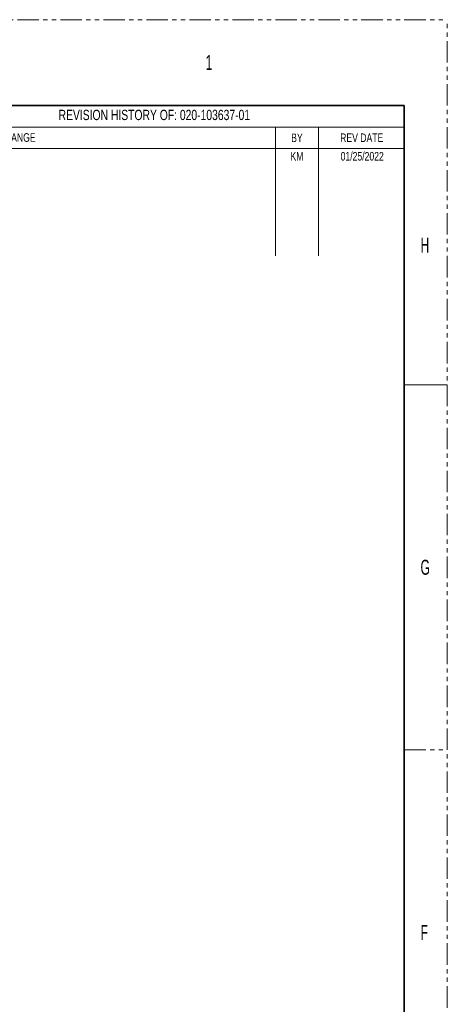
# Model space of a CAD drawing. Header units: millimetres. Extents: x 0 to 1118, y 0 to 864.
# Tile 117 of 117: x 991 to 1118, y 573 to 864. Entities that reach past the tile are written whole.
import ezdxf

# ---------------------------------------------------------------- set-up
doc = ezdxf.new("R2010")
doc.units = ezdxf.units.MM
doc.linetypes.add('PHANTOM', pattern=[12.7, 6.35, -1.27, 1.27, -1.27, 1.27, -1.27])
doc.styles.add('SLDTEXTSTYLE0', font='TXT', dxfattribs={"width": 0.75})
doc.styles.add('SLDTEXTSTYLE4', font='TXT', dxfattribs={"width": 0.6})

msp = doc.modelspace()

# ---------------------------------------------------------------- linework, layer by layer
at = {"color": 7, "linetype": 'PHANTOM', "lineweight": 18}
for p, q in [((0, 863.6), (1117.6, 863.6)), ((1117.6, 0), (1117.6, 863.6)), ((1104.9, 647.7), (1117.6, 647.7))]:
    msp.add_line(p, q, dxfattribs=at)
at = {"color": 7, "linetype": 'Continuous', "lineweight": 35}
for p, q in [((12.7, 838.2), (1104.9, 838.2)), ((1104.9, 838.2), (1104.9, 25.4))]:
    msp.add_line(p, q, dxfattribs=at)
at = {"color": 7, "linetype": 'Continuous', "lineweight": 18}
for p, q in [((1104.9, 838.2), (949.44, 838.2)), ((1104.9, 838.2), (1104.9, 793.75)), ((1104.9, 831.85), (949.44, 831.85)), ((1066.8, 831.85), (1066.8, 793.75)), ((1079.5, 831.85), (1079.5, 793.75)), ((1104.9, 825.5), (949.44, 825.5)), ((1104.9, 755.65), (1117.6, 755.65))]:
    msp.add_line(p, q, dxfattribs=at)

# ---------------------------------------------------------------- texts
at = {"color": 7, "linetype": 'Continuous', "lineweight": 0}
for s, insert, char_height, attachment_point, style in [('1', (1046.1943, 853.1727), 4.445, 1, 'SLDTEXTSTYLE4'), ('REVISION HISTORY OF: 020-103637-01', (1031.0413, 836.9672), 3.048, 2, 'SLDTEXTSTYLE0'), ('DESCRIPTION OF CHANGE', (962.7038, 830.0408), 2.54, 1, 'SLDTEXTSTYLE0'), ('BY', (1073.1728, 829.9446), 2.54, 2, 'SLDTEXTSTYLE0'), ('REV DATE', (1092.3203, 829.9542), 2.54, 2, 'SLDTEXTSTYLE0'), ('KM', (1073.1794, 824.4991), 2.54, 2, 'SLDTEXTSTYLE0'), ('01/25/2022', (1092.4616, 824.4991), 2.54, 2, 'SLDTEXTSTYLE0'), ('H', (1109.6943, 799.1977), 4.445, 1, 'SLDTEXTSTYLE4'), ('G', (1109.6943, 703.9477), 4.445, 1, 'SLDTEXTSTYLE4'), ('F', (1109.6943, 595.9977), 4.445, 1, 'SLDTEXTSTYLE4')]:
    msp.add_mtext(s, dxfattribs=dict(at, insert=insert, char_height=char_height, attachment_point=attachment_point, style=style))

doc.saveas('drawing.dxf')
